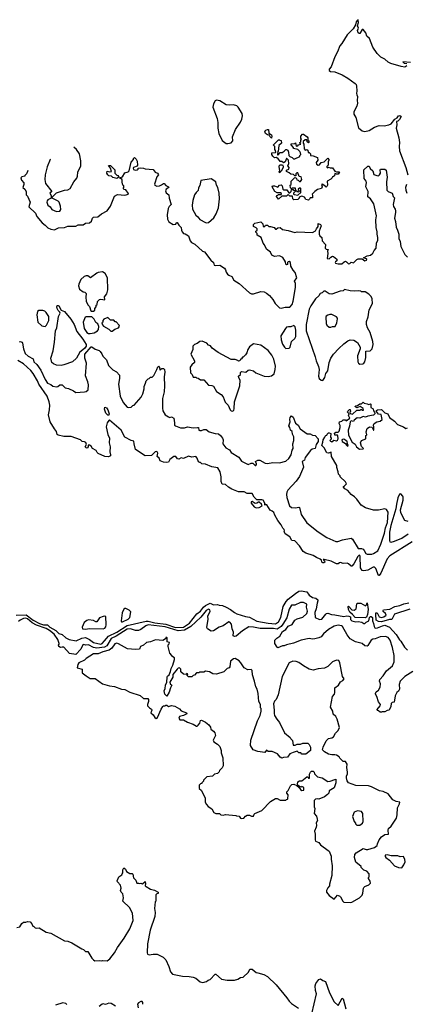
# Model space of a CAD drawing. Extents: x 2239805 to 2396427, y 665731 to 772158.
# Tile 172 of 256: x 2307348 to 2312152, y 743644 to 755870. Entities that reach past the tile are written whole.
import ezdxf

# ---------------------------------------------------------------- set-up
doc = ezdxf.new("R2010")
doc.units = 0

msp = doc.modelspace()

# ---------------------------------------------------------------- linework, layer by layer
at = {"layer": '0CON05XD'}
for points in [[(2312160, 755295), (2312135, 755282), (2312087, 755287), (2311960, 755325), (2311925, 755342), (2311885, 755378), (2311835, 755403), (2311789, 755449), (2311735, 755528), (2311696, 755635), (2311663, 755665), (2311648, 755708), (2311615, 755750), (2311602, 755748), (2311575, 755700), (2311565, 755697), (2311554, 755705), (2311546, 755734), (2311558, 755765), (2311547, 755795), (2311557, 755837), (2311555, 755870), (2311544, 755866), (2311528, 755845), (2311522, 755808), (2311492, 755755), (2311418, 755682), (2311350, 755575), (2311325, 755547), (2311298, 755472), (2311263, 755407), (2311220, 755285), (2311193, 755255), (2311195, 755240), (2311210, 755225), (2311265, 755223), (2311354, 755185), (2311424, 755145), (2311516, 755076), (2311528, 755065), (2311533, 755045), (2311536, 754985), (2311531, 754955), (2311537, 754937), (2311544, 754915), (2311541, 754865), (2311547, 754835), (2311538, 754795), (2311498, 754725), (2311498, 754695), (2311526, 754656), (2311559, 754529), (2311605, 754490), (2311635, 754483), (2311690, 754495), (2311756, 754534), (2311814, 754556), (2311875, 754551), (2311936, 754564), (2311963, 754577), (2312010, 754635), (2312039, 754651), (2312055, 754678), (2312072, 754682), (2312087, 754667), (2312065, 754630), (2312045, 754610), (2312030, 754605), (2312032, 754565), (2312027, 754525), (2312059, 754405), (2312066, 754345), (2312061, 754295), (2312065, 754240), (2312146, 754035), (2312170, 753945)], [(2312205, 755340), (2312110, 755345), (2312125, 755332), (2312160, 755325)], [(2309912, 754332), (2309935, 754334), (2309975, 754341), (2309995, 754364), (2309994, 754415), (2310028, 754505), (2310091, 754599), (2310106, 754635), (2310116, 754675), (2310111, 754705), (2310062, 754782), (2310045, 754799), (2310005, 754813), (2309955, 754807), (2309915, 754813), (2309835, 754864), (2309795, 754872), (2309775, 754862), (2309754, 754826), (2309748, 754785), (2309800, 754645), (2309811, 754595), (2309811, 754525), (2309824, 754455), (2309865, 754370), (2309912, 754332)], [(2310475, 754400), (2310455, 754420), (2310448, 754438), (2310425, 754442), (2310402, 754455), (2310392, 754485), (2310405, 754500), (2310425, 754508), (2310440, 754505), (2310442, 754462), (2310475, 754440), (2310480, 754425), (2310475, 754400)], [(2310935, 753630), (2310905, 753638), (2310885, 753668), (2310855, 753678), (2310822, 753668), (2310820, 753655), (2310802, 753638), (2310755, 753633), (2310742, 753645), (2310738, 753678), (2310705, 753680), (2310685, 753700), (2310662, 753678), (2310605, 753680), (2310565, 753642), (2310540, 753675), (2310542, 753688), (2310555, 753690), (2310565, 753700), (2310595, 753700), (2310600, 753705), (2310598, 753715), (2310595, 753720), (2310545, 753722), (2310520, 753735), (2310483, 753793), (2310490, 753805), (2310515, 753807), (2310555, 753792), (2310576, 753814), (2310595, 753818), (2310608, 753805), (2310617, 753767), (2310628, 753758), (2310668, 753758), (2310692, 753722), (2310705, 753720), (2310720, 753735), (2310725, 753760), (2310745, 753760), (2310755, 753750), (2310780, 753755), (2310775, 753780), (2310735, 753780), (2310725, 753770), (2310712, 753782), (2310710, 753815), (2310720, 753825), (2310720, 753865), (2310765, 753910), (2310778, 753908), (2310788, 753898), (2310792, 753882), (2310808, 753878), (2310825, 753860), (2310835, 753860), (2310852, 753885), (2310847, 753917), (2310822, 753922), (2310805, 753970), (2310792, 753968), (2310780, 753955), (2310778, 753932), (2310765, 753930), (2310748, 753948), (2310715, 753950), (2310695, 753970), (2310662, 753985), (2310665, 754000), (2310690, 754015), (2310698, 754035), (2310680, 754055), (2310692, 754085), (2310688, 754125), (2310668, 754148), (2310662, 754148), (2310646, 754104), (2310625, 754092), (2310605, 754110), (2310585, 754110), (2310555, 754150), (2310545, 754150), (2310535, 754160), (2310513, 754153), (2310492, 754175), (2310480, 754195), (2310482, 754218), (2310525, 754220), (2310530, 754225), (2310528, 754245), (2310518, 754258), (2310520, 754295), (2310502, 754312), (2310502, 754318), (2310562, 754378), (2310575, 754380), (2310582, 754372), (2310598, 754368), (2310600, 754335), (2310568, 754308), (2310558, 754232), (2310550, 754225), (2310560, 754215), (2310550, 754205), (2310552, 754192), (2310558, 754192), (2310585, 754220), (2310608, 754222), (2310635, 754238), (2310655, 754260), (2310665, 754260), (2310679, 754249), (2310688, 754225), (2310690, 754185), (2310705, 754170), (2310735, 754160), (2310752, 754142), (2310765, 754142), (2310828, 754172), (2310830, 754185), (2310840, 754195), (2310838, 754215), (2310830, 754235), (2310805, 754258), (2310752, 754272), (2310750, 754285), (2310720, 754315), (2310722, 754328), (2310768, 754332), (2310775, 754340), (2310785, 754300), (2310805, 754302), (2310812, 754318), (2310840, 754325), (2310830, 754335), (2310830, 754345), (2310840, 754355), (2310840, 754375), (2310850, 754385), (2310840, 754395), (2310840, 754425), (2310862, 754448), (2310875, 754450), (2310920, 754415), (2310930, 754405), (2310930, 754375), (2310940, 754365), (2310940, 754345), (2310935, 754342), (2310920, 754355), (2310915, 754380), (2310893, 754377), (2310872, 754358), (2310870, 754335), (2310878, 754325), (2310882, 754265), (2310895, 754250), (2310908, 754252), (2310915, 754260), (2310928, 754248), (2310932, 754222), (2310945, 754220), (2310960, 754205), (2310962, 754182), (2310995, 754180), (2311048, 754158), (2311053, 754127), (2311033, 754095), (2311034, 754074), (2311055, 754063), (2311075, 754068), (2311092, 754098), (2311130, 754105), (2311175, 754150), (2311190, 754135), (2311190, 754125), (2311182, 754105), (2311180, 754065), (2311163, 754047), (2311165, 754040), (2311175, 754032), (2311185, 754040), (2311205, 754032), (2311235, 754032), (2311265, 753990), (2311285, 753980), (2311312, 753982), (2311320, 753975), (2311305, 753950), (2311285, 753950), (2311278, 753958), (2311265, 753960), (2311258, 753932), (2311248, 753922), (2311235, 753920), (2311230, 753905), (2311215, 753890), (2311170, 753865), (2311172, 753815), (2311165, 753798), (2311155, 753792), (2311147, 753797), (2311115, 753822), (2311105, 753828), (2311098, 753822), (2311107, 753795), (2311097, 753775), (2311049, 753761), (2311014, 753736), (2310980, 753705), (2310988, 753685), (2310985, 753660), (2310955, 753660), (2310948, 753642), (2310935, 753630)], [(2307729, 754140), (2307725, 754133), (2307689, 754041), (2307666, 753945), (2307660, 753885), (2307668, 753835), (2307748, 753735), (2307722, 753715), (2307738, 753685), (2307740, 753655), (2307698, 753635), (2307690, 753620), (2307687, 753605), (2307696, 753566), (2307728, 753545), (2307748, 753515), (2307805, 753488), (2307845, 753493), (2307860, 753515), (2307857, 753555), (2307838, 753605), (2307825, 753618), (2307750, 753655), (2307750, 753665), (2307805, 753720), (2307905, 753752), (2307945, 753757), (2307976, 753774), (2308020, 753855), (2308058, 753902), (2308066, 753925), (2308069, 753975), (2308106, 754055), (2308108, 754118), (2308091, 754205), (2308055, 754258), (2308019, 754289)], [(2307449, 753996), (2307446, 753985), (2307433, 753957), (2307410, 753935), (2307410, 753925), (2307375, 753917), (2307362, 753905), (2307369, 753879), (2307400, 753845), (2307400, 753825), (2307388, 753785), (2307412, 753765), (2307430, 753735), (2307428, 753695), (2307445, 753678), (2307480, 753605), (2307463, 753545), (2307545, 753466), (2307561, 753425), (2307626, 753346), (2307665, 753320), (2307696, 753286), (2307735, 753268), (2307781, 753259), (2307830, 753285), (2307905, 753290), (2307945, 753306), (2308044, 753306), (2308075, 753322), (2308135, 753322), (2308165, 753342), (2308215, 753347), (2308241, 753369), (2308252, 753405), (2308265, 753418), (2308317, 753423), (2308365, 753460), (2308434, 753496), (2308477, 753555), (2308484, 753576), (2308525, 753678), (2308565, 753700), (2308655, 753690), (2308698, 753705), (2308697, 753717), (2308668, 753758), (2308645, 753760), (2308632, 753772), (2308640, 753785), (2308640, 753805), (2308630, 753815), (2308627, 753837), (2308620, 753845), (2308620, 753885), (2308590, 753905), (2308625, 753920), (2308655, 753970), (2308695, 753982), (2308710, 753995), (2308735, 754100), (2308760, 754135), (2308760, 754145), (2308775, 754160), (2308795, 754140), (2308808, 754115), (2308812, 754065), (2308808, 754052), (2308764, 754036), (2308758, 754025), (2308761, 754011), (2308782, 754002), (2308806, 754004), (2308820, 754015), (2308822, 754028), (2308845, 754032), (2308885, 754028), (2308907, 754017), (2309005, 754008), (2309030, 753975), (2309060, 753965), (2309072, 753945), (2309053, 753917), (2309024, 753826), (2309028, 753815), (2309054, 753804), (2309084, 753806), (2309112, 753818), (2309133, 753837), (2309143, 753837), (2309165, 753812), (2309196, 753796), (2309200, 753785), (2309166, 753764), (2309158, 753745), (2309170, 753720), (2309203, 753695), (2309204, 753655), (2309230, 753575), (2309205, 753550), (2309192, 753525), (2309179, 753445), (2309186, 753395), (2309202, 753362), (2309255, 753327), (2309287, 753333), (2309295, 753350), (2309305, 753350), (2309327, 753317), (2309355, 753290), (2309358, 753255), (2309368, 753235), (2309385, 753217), (2309405, 753213), (2309445, 753187), (2309468, 753125), (2309482, 753105), (2309525, 753083), (2309620, 752995), (2309646, 752986), (2309722, 752885), (2309754, 752855), (2309765, 752822), (2309785, 752817), (2309835, 752823), (2309892, 752785), (2309907, 752765), (2309913, 752733), (2309931, 752711), (2309946, 752696), (2309985, 752680), (2310007, 752637), (2310076, 752596), (2310205, 752477), (2310227, 752467), (2310253, 752467), (2310345, 752493), (2310385, 752492), (2310415, 752476), (2310451, 752445), (2310494, 752395), (2310522, 752345), (2310575, 752292), (2310595, 752290), (2310645, 752302), (2310705, 752302), (2310732, 752335), (2310747, 752375)], [(2308555, 753900), (2308505, 753910), (2308488, 753928), (2308455, 753930), (2308443, 753943), (2308430, 753965), (2308435, 753990), (2308465, 753980), (2308490, 753985), (2308478, 754028), (2308452, 754058), (2308475, 754060), (2308530, 754005), (2308530, 753965), (2308555, 753940), (2308566, 753936), (2308580, 753915), (2308555, 753900)], [(2310747, 752375), (2310776, 752545), (2310773, 752593), (2310763, 752625), (2310792, 752665), (2310771, 752731), (2310745, 752758), (2310718, 752808), (2310711, 752855), (2310695, 752866), (2310685, 752863), (2310677, 752855), (2310675, 752830), (2310665, 752828), (2310654, 752834), (2310652, 752865), (2310617, 752917), (2310575, 752936), (2310515, 752930), (2310482, 752945), (2310465, 752982), (2310415, 753020), (2310390, 753075), (2310372, 753095), (2310348, 753165), (2310300, 753195), (2310300, 753215), (2310283, 753233), (2310280, 753245), (2310298, 753252), (2310300, 753275), (2310287, 753287), (2310252, 753302), (2310253, 753327), (2310268, 753342), (2310345, 753358), (2310370, 753335), (2310373, 753303), (2310395, 753302), (2310402, 753318), (2310425, 753320), (2310445, 753300), (2310465, 753302), (2310508, 753288), (2310525, 753268), (2310535, 753268), (2310555, 753287), (2310585, 753288), (2310615, 753263), (2310685, 753253), (2310765, 753227), (2310795, 753237), (2310985, 753227), (2311023, 753247), (2311034, 753275), (2311056, 753304), (2311055, 753340), (2311085, 753328), (2311095, 753310), (2311068, 753245), (2311070, 753205), (2311077, 753187), (2311100, 753165), (2311107, 753125), (2311147, 753077), (2311142, 753035), (2311155, 753022), (2311180, 753015), (2311173, 752997), (2311178, 752965), (2311170, 752905), (2311195, 752902), (2311215, 752922), (2311235, 752932), (2311245, 752930), (2311288, 752895), (2311290, 752875), (2311272, 752865), (2311268, 752855), (2311272, 752845), (2311305, 752837), (2311352, 752838), (2311380, 752865), (2311395, 752870), (2311410, 752865), (2311435, 752840), (2311448, 752842), (2311465, 752860), (2311495, 752852), (2311537, 752893), (2311555, 752900), (2311605, 752900), (2311635, 752874), (2311658, 752882), (2311660, 752895), (2311655, 752900), (2311620, 752915), (2311665, 752938), (2311705, 752948), (2311735, 752970), (2311752, 753005), (2311778, 753035), (2311783, 753095), (2311796, 753134), (2311796, 753165), (2311788, 753205), (2311790, 753235), (2311779, 753289), (2311772, 753385), (2311780, 753435), (2311750, 753585), (2311706, 753646), (2311675, 753670), (2311678, 753738), (2311650, 753795), (2311658, 753848), (2311654, 753864), (2311627, 753897), (2311622, 754005), (2311675, 754050), (2311690, 754050), (2311704, 754024), (2311734, 753995), (2311748, 753948), (2311785, 753934), (2311805, 753931), (2311818, 753942), (2311829, 753965), (2311826, 754004), (2311832, 754015), (2311885, 754014), (2311901, 754001), (2311914, 753915), (2311906, 753855), (2311909, 753755), (2311925, 753736), (2311975, 753715), (2311982, 753705), (2311989, 753675), (2312006, 753656), (2311990, 753575), (2311992, 753552), (2312015, 753518), (2312018, 753498), (2312019, 753475), (2312004, 753404), (2312018, 753365), (2312024, 753295), (2312044, 753255), (2312059, 753205), (2312059, 753155), (2312074, 753115), (2312084, 753055), (2312135, 752954), (2312165, 752922)], [(2310575, 753970), (2310570, 753985), (2310580, 753995), (2310570, 754045), (2310573, 754057), (2310584, 754066), (2310615, 754068), (2310623, 754053), (2310622, 754035), (2310595, 753990), (2310575, 753970)], [(2309675, 753348), (2309695, 753352), (2309759, 753411), (2309791, 753459), (2309817, 753535), (2309830, 753645), (2309826, 753715), (2309808, 753785), (2309792, 753815), (2309787, 753855), (2309725, 753893), (2309600, 753875), (2309587, 753813), (2309568, 753782), (2309565, 753750), (2309540, 753725), (2309522, 753695), (2309500, 753625), (2309489, 753565), (2309496, 753516), (2309535, 753442), (2309562, 753422), (2309585, 753390), (2309655, 753352), (2309675, 753348)], [(2310805, 753690), (2310840, 753725), (2310840, 753775), (2310835, 753780), (2310825, 753780), (2310810, 753765), (2310812, 753752), (2310820, 753745), (2310818, 753732), (2310805, 753730), (2310795, 753740), (2310775, 753740), (2310750, 753715), (2310752, 753702), (2310758, 753698), (2310805, 753690)], [(2312156, 753825), (2312141, 753785), (2312145, 753755), (2312158, 753715)], [(2308265, 752250), (2308280, 752265), (2308280, 752285), (2308300, 752305), (2308300, 752325), (2308310, 752335), (2308315, 752370), (2308340, 752395), (2308355, 752400), (2308405, 752390), (2308403, 752427), (2308432, 752465), (2308442, 752515), (2308438, 752665), (2308409, 752719), (2308375, 752738), (2308325, 752732), (2308305, 752722), (2308227, 752663), (2308195, 752688), (2308175, 752690), (2308149, 752681), (2308107, 752645), (2308083, 752585), (2308080, 752565), (2308092, 752525), (2308135, 752490), (2308158, 752488), (2308172, 752472), (2308168, 752425), (2308173, 752375), (2308195, 752330), (2308217, 752307), (2308230, 752255), (2308235, 752250), (2308265, 752250)], [(2311115, 751390), (2311138, 751425), (2311150, 751475), (2311175, 751510), (2311192, 751615), (2311215, 751668), (2311247, 751715), (2311312, 751788), (2311374, 751846), (2311425, 751883), (2311456, 751896), (2311500, 751890), (2311545, 751860), (2311578, 751805), (2311580, 751785), (2311544, 751695), (2311551, 751621), (2311558, 751605), (2311575, 751592), (2311610, 751595), (2311625, 751603), (2311635, 751620), (2311650, 751675), (2311650, 751755), (2311702, 751758), (2311727, 751783), (2311738, 751835), (2311736, 751876), (2311702, 751985), (2311668, 752045), (2311657, 752085), (2311657, 752123), (2311679, 752181), (2311691, 752269), (2311730, 752345), (2311727, 752405), (2311715, 752432), (2311685, 752462), (2311642, 752492), (2311595, 752492), (2311585, 752500), (2311555, 752502), (2311505, 752500), (2311455, 752502), (2311385, 752518), (2311365, 752502), (2311331, 752499), (2311225, 752463), (2311195, 752464), (2311145, 752497), (2311125, 752498), (2311105, 752478), (2311081, 752469), (2311065, 752440), (2311025, 752402), (2310965, 752318), (2310944, 752275), (2310906, 752085), (2310906, 752005), (2311019, 751685), (2311031, 751635), (2311060, 751565), (2311068, 751525), (2311062, 751445), (2311070, 751415), (2311092, 751392), (2311115, 751390)], [(2307865, 751576), (2307805, 751581), (2307767, 751595), (2307746, 751615), (2307736, 751665), (2307762, 751758), (2307780, 751865), (2307794, 752005), (2307810, 752045), (2307832, 752185), (2307850, 752225), (2307848, 752238), (2307825, 752258), (2307812, 752285), (2307809, 752305), (2307815, 752320), (2307825, 752322), (2307836, 752315), (2307862, 752262), (2307905, 752248), (2307985, 752152), (2308026, 752085), (2308060, 752000), (2308134, 751905), (2308172, 751835), (2308172, 751815), (2308155, 751787), (2308095, 751743), (2308054, 751665), (2308005, 751623), (2307895, 751583), (2307865, 751576)], [(2307665, 752062), (2307683, 752075), (2307688, 752095), (2307712, 752135), (2307711, 752185), (2307678, 752235), (2307660, 752250), (2307635, 752258), (2307585, 752260), (2307570, 752245), (2307559, 752205), (2307574, 752115), (2307625, 752068), (2307665, 752062)], [(2308225, 751972), (2308275, 751983), (2308315, 752008), (2308328, 752025), (2308332, 752062), (2308318, 752095), (2308295, 752110), (2308273, 752153), (2308245, 752180), (2308175, 752182), (2308160, 752175), (2308136, 752115), (2308150, 752035), (2308181, 751985), (2308205, 751972), (2308225, 751972)], [(2308482, 752002), (2308495, 752004), (2308531, 752029), (2308576, 752044), (2308588, 752065), (2308582, 752075), (2308545, 752120), (2308535, 752120), (2308517, 752137), (2308475, 752140), (2308445, 752170), (2308395, 752150), (2308380, 752135), (2308380, 752115), (2308370, 752105), (2308375, 752080), (2308390, 752065), (2308455, 752028), (2308482, 752002)], [(2311215, 752052), (2311235, 752060), (2311268, 752062), (2311288, 752105), (2311298, 752155), (2311298, 752165), (2311285, 752182), (2311225, 752210), (2311201, 752209), (2311175, 752200), (2311155, 752188), (2311150, 752175), (2311157, 752097), (2311166, 752076), (2311193, 752053), (2311215, 752052)], [(2310655, 751789), (2310695, 751791), (2310709, 751805), (2310724, 751876), (2310765, 751912), (2310778, 751935), (2310780, 752015), (2310772, 752055), (2310755, 752072), (2310715, 752057), (2310688, 752058), (2310665, 752050), (2310649, 752035), (2310594, 751945), (2310597, 751895), (2310615, 751842), (2310637, 751805), (2310655, 751789)], [(2307345, 751866), (2307355, 751872), (2307378, 751865), (2307384, 751854), (2307395, 751782), (2307416, 751725), (2307455, 751690), (2307517, 751657), (2307525, 751622), (2307559, 751589), (2307609, 751519), (2307665, 751402), (2307695, 751357), (2307735, 751340), (2307760, 751320), (2307805, 751311), (2307824, 751316), (2307845, 751338), (2307875, 751338), (2307915, 751300), (2307955, 751292), (2308015, 751262), (2308045, 751240), (2308155, 751247), (2308176, 751254), (2308197, 751275), (2308204, 751335), (2308194, 751375), (2308164, 751446), (2308179, 751605), (2308156, 751665), (2308158, 751715), (2308235, 751806), (2308245, 751806), (2308285, 751777), (2308335, 751763), (2308349, 751749), (2308370, 751720), (2308381, 751691), (2308425, 751648), (2308452, 751575), (2308504, 751524), (2308549, 751499), (2308587, 751457), (2308588, 751415), (2308577, 751345), (2308596, 751196), (2308635, 751118), (2308685, 751060), (2308703, 751053), (2308735, 751060), (2308755, 751080), (2308770, 751085), (2308858, 751182), (2308880, 751225), (2308893, 751287), (2308893, 751317), (2308912, 751355), (2308920, 751385), (2308945, 751410), (2308957, 751413), (2308975, 751430), (2308995, 751430), (2309015, 751450), (2309054, 751525), (2309065, 751560), (2309075, 751567), (2309082, 751562), (2309095, 751520), (2309115, 751538), (2309135, 751540), (2309148, 751525), (2309152, 751495), (2309143, 751435), (2309148, 751325), (2309143, 751247), (2309123, 751165), (2309122, 751045), (2309128, 751015), (2309155, 750962), (2309195, 750938), (2309215, 750932), (2309235, 750938), (2309265, 750920), (2309270, 750865), (2309272, 750835), (2309282, 750825), (2309344, 750804), (2309395, 750802), (2309435, 750814), (2309505, 750801), (2309558, 750808), (2309568, 750805), (2309573, 750775), (2309585, 750769), (2309605, 750767), (2309635, 750781), (2309665, 750783), (2309701, 750751), (2309775, 750731), (2309818, 750728), (2309845, 750707), (2309869, 750675), (2309876, 750655), (2309874, 750604), (2309908, 750555), (2309955, 750527), (2309975, 750494), (2310069, 750439), (2310105, 750388), (2310185, 750347), (2310225, 750363), (2310245, 750363), (2310272, 750335), (2310280, 750335), (2310290, 750345), (2310290, 750355), (2310278, 750382), (2310305, 750402), (2310332, 750402), (2310400, 750365), (2310425, 750360), (2310495, 750370), (2310576, 750366), (2310655, 750389), (2310690, 750420), (2310719, 750465), (2310734, 750526), (2310747, 750545), (2310740, 750605), (2310756, 750644), (2310755, 750690), (2310737, 750725), (2310732, 750755), (2310713, 750775), (2310706, 750805), (2310691, 750825), (2310708, 750875), (2310704, 750905), (2310709, 750931), (2310725, 750949), (2310746, 750936), (2310775, 750862), (2310806, 750836), (2310831, 750791), (2310918, 750728), (2310955, 750728), (2310985, 750712), (2311018, 750708), (2311058, 750665), (2311057, 750633), (2311032, 750595), (2311020, 750545), (2310983, 750537), (2310961, 750519), (2310897, 750435), (2310885, 750400), (2310858, 750385), (2310874, 750315), (2310825, 750197), (2310785, 750140), (2310681, 750029), (2310667, 750003), (2310662, 749975), (2310667, 749937), (2310700, 749835), (2310725, 749812), (2310775, 749808), (2310815, 749816), (2310825, 749812), (2310847, 749725), (2310915, 749623), (2311055, 749510), (2311165, 749440), (2311275, 749390), (2311299, 749391), (2311358, 749412), (2311465, 749432), (2311485, 749420), (2311554, 749304), (2311595, 749302), (2311614, 749294), (2311629, 749279), (2311650, 749240), (2311664, 749234), (2311725, 749234), (2311745, 749240), (2311796, 749275), (2311835, 749357), (2311882, 749495), (2311895, 749560), (2311917, 749625), (2311926, 749756), (2311905, 749788), (2311885, 749797), (2311805, 749780), (2311745, 749778), (2311645, 749808), (2311591, 749841), (2311538, 749915), (2311508, 749945), (2311465, 749973), (2311423, 750023), (2311388, 750045), (2311370, 750065), (2311370, 750075), (2311385, 750080), (2311410, 750105), (2311395, 750130), (2311330, 750195), (2311330, 750205), (2311310, 750225), (2311307, 750257), (2311288, 750308), (2311288, 750335), (2311222, 750445), (2311218, 750498), (2311185, 750488), (2311165, 750492), (2311132, 750555), (2311103, 750583), (2311116, 750624), (2311118, 750655), (2311140, 750685), (2311142, 750698), (2311152, 750708), (2311165, 750710), (2311170, 750725), (2311185, 750740), (2311195, 750740), (2311212, 750732), (2311208, 750688), (2311220, 750675), (2311218, 750662), (2311200, 750645), (2311210, 750635), (2311225, 750630), (2311253, 750647), (2311285, 750642), (2311295, 750650), (2311303, 750667), (2311302, 750702), (2311295, 750710), (2311265, 750710), (2311260, 750735), (2311275, 750750), (2311305, 750748), (2311319, 750761), (2311331, 750805), (2311329, 750829), (2311318, 750855), (2311320, 750875), (2311350, 750885), (2311365, 750900), (2311395, 750900), (2311405, 750890), (2311448, 750922), (2311432, 750955), (2311440, 750975), (2311420, 750995), (2311425, 751010), (2311445, 751030), (2311455, 751030), (2311458, 751005), (2311450, 750995), (2311452, 750982), (2311485, 750972), (2311538, 751022), (2311575, 751022), (2311585, 751030), (2311595, 751030), (2311605, 751020), (2311618, 751022), (2311615, 751040), (2311577, 751067), (2311535, 751052), (2311510, 751065), (2311523, 751077), (2311545, 751080), (2311575, 751100), (2311595, 751100), (2311615, 751120), (2311628, 751108), (2311665, 751102), (2311685, 751092), (2311705, 751100), (2311710, 751095), (2311710, 751055), (2311738, 751038), (2311743, 751013)], [(2309995, 751008), (2310008, 751022), (2310013, 751037), (2310017, 751125), (2310083, 751325), (2310088, 751395), (2310072, 751422), (2310068, 751445), (2310092, 751465), (2310092, 751488), (2310105, 751500), (2310156, 751494), (2310185, 751520), (2310205, 751524), (2310255, 751510), (2310280, 751485), (2310385, 751443), (2310435, 751439), (2310475, 751447), (2310508, 751472), (2310524, 751525), (2310526, 751566), (2310506, 751655), (2310479, 751705), (2310434, 751764), (2310345, 751829), (2310255, 751846), (2310205, 751808), (2310183, 751775), (2310170, 751735), (2310153, 751707), (2310125, 751680), (2310115, 751680), (2310105, 751660), (2310090, 751655), (2310090, 751645), (2310078, 751632), (2310065, 751630), (2310058, 751638), (2310025, 751650), (2309975, 751650), (2309815, 751738), (2309741, 751791), (2309719, 751819), (2309695, 751830), (2309675, 751853), (2309645, 751867), (2309615, 751877), (2309585, 751872), (2309555, 751850), (2309522, 751838), (2309500, 751815), (2309498, 751775), (2309473, 751715), (2309518, 751635), (2309520, 751615), (2309488, 751585), (2309468, 751555), (2309472, 751485), (2309490, 751465), (2309505, 751430), (2309535, 751430), (2309543, 751423), (2309565, 751420), (2309595, 751400), (2309635, 751400), (2309695, 751330), (2309736, 751326), (2309755, 751318), (2309792, 751252), (2309850, 751215), (2309876, 751185), (2309902, 751122), (2309938, 751085), (2309962, 751025), (2309975, 751012), (2309995, 751008)], [(2312225, 749386), (2311945, 749214), (2311915, 749176), (2311835, 748998), (2311815, 748970), (2311805, 748970), (2311772, 749055), (2311755, 749071), (2311740, 749070), (2311675, 749036), (2311625, 749026), (2311605, 749030), (2311584, 749065), (2311577, 749207), (2311575, 749216), (2311565, 749221), (2311548, 749205), (2311498, 749112), (2311475, 749086), (2311465, 749084), (2311435, 749112), (2311415, 749120), (2311365, 749118), (2311335, 749128), (2311320, 749125), (2311305, 749112), (2311285, 749113), (2311220, 749145), (2311133, 749167), (2311120, 749165), (2311137, 749147), (2311139, 749135), (2311127, 749125), (2311115, 749126), (2311101, 749135), (2311098, 749158), (2311082, 749172), (2311035, 749190), (2310995, 749217), (2310904, 749244), (2310872, 749265), (2310826, 749336), (2310765, 749400), (2310730, 749405), (2310705, 749448), (2310647, 749487), (2310632, 749515), (2310640, 749525), (2310635, 749540), (2310617, 749557), (2310596, 749596), (2310555, 749650), (2310517, 749717), (2310505, 749750), (2310485, 749768), (2310461, 749781), (2310420, 749845), (2310405, 749850), (2310392, 749842), (2310392, 749865), (2310373, 749903), (2310355, 749910), (2310295, 749910), (2310262, 749942), (2310235, 749988), (2310175, 749986), (2310136, 750006), (2310065, 750006), (2309985, 750040), (2309944, 750064), (2309905, 750097), (2309865, 750102), (2309850, 750135), (2309852, 750195), (2309838, 750255), (2309808, 750305), (2309736, 750316), (2309655, 750351), (2309613, 750353), (2309595, 750370), (2309585, 750370), (2309571, 750381), (2309554, 750425), (2309535, 750448), (2309485, 750437), (2309445, 750449), (2309385, 750420), (2309355, 750429), (2309325, 750413), (2309308, 750418), (2309288, 750448), (2309265, 750448), (2309215, 750408), (2309195, 750376), (2309175, 750370), (2309135, 750374), (2309092, 750392), (2309081, 750425), (2309058, 750448), (2309066, 750486), (2309055, 750502), (2309045, 750507), (2309032, 750505), (2308985, 750457), (2308906, 750454), (2308788, 750535), (2308770, 750605), (2308768, 750638), (2308735, 750646), (2308655, 750687), (2308608, 750775), (2308465, 750898), (2308455, 750893), (2308436, 750865), (2308421, 750815), (2308445, 750718), (2308464, 750675), (2308460, 750615), (2308473, 750565), (2308469, 750505), (2308478, 750465), (2308475, 750453), (2308453, 750443), (2308405, 750447), (2308322, 750482), (2308309, 750495), (2308300, 750520), (2308254, 750544), (2308238, 750575), (2308215, 750588), (2308200, 750585), (2308197, 750565), (2308185, 750550), (2308172, 750552), (2308162, 750568), (2308180, 750595), (2308168, 750618), (2308155, 750628), (2308123, 750633), (2308102, 750652), (2307986, 750696), (2307895, 750693), (2307825, 750709), (2307815, 750718), (2307806, 750755), (2307780, 750791), (2307727, 750875), (2307705, 750965), (2307720, 751025), (2307724, 751085), (2307716, 751125), (2307691, 751195), (2307585, 751345), (2307568, 751385), (2307515, 751475), (2307485, 751515), (2307395, 751598), (2307325, 751639)], [(2308455, 750960), (2308445, 750960), (2308420, 750985), (2308400, 751035), (2308405, 751060), (2308425, 751050), (2308445, 751027), (2308460, 750975), (2308455, 750960)], [(2311743, 751013), (2311758, 750998), (2311762, 750985), (2311762, 750975), (2311745, 750960), (2311674, 750946), (2311645, 750933), (2311615, 750942), (2311576, 750924), (2311543, 750927), (2311504, 750896), (2311495, 750880), (2311465, 750890), (2311453, 750877), (2311446, 750824), (2311430, 750775), (2311433, 750713), (2311478, 750625), (2311515, 750598), (2311534, 750564), (2311568, 750538), (2311615, 750540), (2311620, 750545), (2311595, 750570), (2311584, 750616), (2311596, 750644), (2311650, 750665), (2311650, 750705), (2311660, 750715), (2311653, 750753), (2311667, 750795), (2311695, 750813), (2311722, 750812), (2311728, 750808), (2311742, 750772), (2311748, 750772), (2311750, 750815), (2311742, 750835), (2311754, 750856), (2311785, 750878), (2311827, 750883), (2311850, 750905), (2311838, 750968), (2311805, 750972), (2311780, 751005), (2311782, 751018), (2311793, 751027), (2311845, 751028), (2311885, 750988), (2311920, 750975), (2311941, 750931), (2312006, 750886), (2312042, 750842), (2312115, 750813), (2312145, 750792), (2312165, 750800)], [(2311425, 750572), (2311430, 750585), (2311420, 750605), (2311418, 750638), (2311405, 750640), (2311385, 750658), (2311365, 750660), (2311352, 750655), (2311355, 750632), (2311398, 750608), (2311410, 750585), (2311425, 750572)], [(2312175, 749638), (2312135, 749650), (2312082, 749745), (2312078, 749785), (2312112, 749905), (2312112, 749945), (2312110, 749955), (2312082, 749982), (2312065, 749978), (2312045, 749932), (2312028, 749855), (2312022, 749795), (2311961, 749589), (2311943, 749505), (2311942, 749402), (2311947, 749385), (2311965, 749383)], [(2310288, 749808), (2310325, 749812), (2310362, 749835), (2310353, 749855), (2310325, 749880), (2310315, 749880), (2310294, 749866), (2310275, 749864), (2310235, 749886), (2310225, 749882), (2310226, 749865), (2310260, 749820), (2310288, 749808)], [(2311965, 749383), (2312005, 749394), (2312095, 749434), (2312175, 749484)], [(2309828, 748598), (2309866, 748596), (2309915, 748577), (2309968, 748548), (2310015, 748509), (2310045, 748493), (2310155, 748458), (2310202, 748452), (2310295, 748401), (2310436, 748376), (2310525, 748368), (2310562, 748395), (2310593, 748445), (2310622, 748585), (2310657, 748645), (2310685, 748676), (2310774, 748746), (2310815, 748772), (2310845, 748780), (2310915, 748764), (2310946, 748726), (2310986, 748696), (2311029, 748685), (2311052, 748665), (2311054, 748655), (2311042, 748625), (2311031, 748555), (2311015, 748507), (2311021, 748445), (2311075, 748420), (2311102, 748425), (2311152, 748488), (2311162, 748498), (2311175, 748500), (2311224, 748484), (2311265, 748482), (2311375, 748461), (2311411, 748469), (2311436, 748465), (2311457, 748455), (2311460, 748420), (2311475, 748405), (2311525, 748392), (2311555, 748396), (2311598, 748388), (2311625, 748372), (2311635, 748372), (2311651, 748389), (2311684, 748406), (2311696, 748445), (2311705, 748458), (2311715, 748460), (2311732, 748445), (2311731, 748405), (2311745, 748372), (2311751, 748335), (2311760, 748320), (2311775, 748314), (2311795, 748317), (2311855, 748345), (2311885, 748352), (2311944, 748325), (2312026, 748235), (2312065, 748170), (2312083, 748155), (2312130, 748080), (2312165, 748040)], [(2307306, 748474), (2307429, 748479), (2307515, 748415), (2307595, 748372), (2307643, 748357), (2307695, 748355), (2307724, 748325), (2307796, 748286), (2307835, 748250), (2307876, 748236), (2307923, 748195), (2307964, 748175), (2308048, 748158), (2308120, 748190), (2308165, 748198), (2308215, 748174), (2308265, 748138), (2308355, 748115), (2308373, 748125), (2308401, 748159), (2308453, 748217), (2308555, 748265), (2308682, 748348), (2308919, 748401), (2308945, 748402), (2309028, 748382), (2309165, 748363), (2309285, 748323), (2309385, 748328), (2309457, 748375), (2309547, 748493), (2309595, 748525), (2309633, 748577), (2309655, 748595), (2309715, 748624), (2309755, 748605), (2309805, 748608), (2309828, 748598)], [(2312232, 747775), (2312134, 747716), (2312076, 747655), (2312064, 747615), (2312066, 747555), (2312056, 747534), (2312032, 747515), (2312013, 747475), (2312000, 747395), (2311975, 747390), (2311963, 747377), (2311959, 747341), (2311940, 747295), (2311915, 747292), (2311885, 747277), (2311853, 747277), (2311845, 747270), (2311825, 747270), (2311807, 747287), (2311795, 747290), (2311788, 747305), (2311825, 747350), (2311830, 747365), (2311808, 747398), (2311787, 747465), (2311768, 747495), (2311768, 747505), (2311778, 747522), (2311806, 747544), (2311827, 747583), (2311829, 747625), (2311820, 747655), (2311823, 747675), (2311866, 747724), (2311906, 747785), (2311981, 747845), (2312000, 747895), (2312001, 747975), (2311982, 748075), (2311950, 748165), (2311925, 748198), (2311895, 748211), (2311825, 748208), (2311765, 748184), (2311735, 748179), (2311715, 748165), (2311675, 748100), (2311665, 748092), (2311635, 748093), (2311603, 748123), (2311520, 748145), (2311455, 748183), (2311415, 748232), (2311360, 748335), (2311345, 748345), (2311305, 748350), (2311255, 748341), (2311183, 748297), (2311124, 748246), (2311095, 748208), (2311066, 748194), (2311015, 748182), (2310985, 748178), (2310945, 748187), (2310845, 748166), (2310752, 748128), (2310661, 748109), (2310635, 748093), (2310615, 748094), (2310555, 748070), (2310545, 748077), (2310520, 748125), (2310520, 748165), (2310541, 748189), (2310582, 748215), (2310613, 748275), (2310655, 748297), (2310685, 748341), (2310735, 748361), (2310767, 748413), (2310795, 748429), (2310868, 748452), (2310915, 748497), (2310923, 748525), (2310910, 748575), (2310914, 748614), (2310875, 748634), (2310835, 748632), (2310765, 748601), (2310725, 748601), (2310695, 748552), (2310668, 748442), (2310617, 748363), (2310595, 748335), (2310545, 748301), (2310501, 748309), (2310335, 748310), (2310255, 748327), (2310195, 748332), (2310115, 748280), (2310037, 748213), (2310015, 748210), (2309999, 748219), (2310005, 748265), (2309988, 748305), (2309979, 748365), (2309959, 748389), (2309945, 748392), (2309878, 748345), (2309825, 748328), (2309755, 748282), (2309725, 748277), (2309680, 748305), (2309674, 748324), (2309689, 748425), (2309686, 748465), (2309716, 748525), (2309712, 748542), (2309695, 748549), (2309665, 748533), (2309600, 748450), (2309473, 748337), (2309395, 748291), (2309315, 748282), (2309155, 748332), (2308945, 748354), (2308915, 748344), (2308854, 748296), (2308825, 748285), (2308785, 748285), (2308725, 748306), (2308685, 748302), (2308546, 748214), (2308484, 748186), (2308430, 748095), (2308402, 748078), (2308305, 748066), (2308266, 748075), (2308205, 748106), (2308165, 748104), (2308145, 748110), (2308134, 748106), (2308108, 748055), (2308045, 747989), (2307965, 747999), (2307897, 748077), (2307875, 748080), (2307855, 748074), (2307833, 748085), (2307830, 748105), (2307840, 748115), (2307840, 748125), (2307821, 748175), (2307775, 748239), (2307720, 748285), (2307675, 748312), (2307555, 748350), (2307501, 748381), (2307445, 748430), (2307425, 748439), (2307395, 748433), (2307355, 748414), (2307333, 748397)], [(2311645, 748443), (2311515, 748445), (2311484, 748484), (2311451, 748515), (2311435, 748547), (2311428, 748585), (2311435, 748589), (2311473, 748543), (2311505, 748537), (2311529, 748555), (2311535, 748615), (2311544, 748626), (2311585, 748624), (2311645, 748592), (2311658, 748605), (2311665, 748628), (2311678, 748545), (2311670, 748485), (2311655, 748451), (2311645, 748443)], [(2312195, 748550), (2312005, 748487), (2311970, 748420), (2311942, 748422), (2311845, 748391), (2311806, 748396), (2311777, 748415), (2311772, 748485), (2311775, 748504), (2311788, 748505), (2311814, 748455), (2311845, 748448), (2311872, 748455), (2311903, 748475), (2311895, 748498), (2311865, 748522), (2311864, 748535), (2311870, 748540), (2311945, 748549), (2312008, 748582), (2312072, 748595), (2312122, 748618), (2312185, 748628)], [(2308613, 748393), (2308625, 748393), (2308695, 748428), (2308715, 748448), (2308727, 748517), (2308708, 748538), (2308665, 748557), (2308653, 748557), (2308641, 748549), (2308621, 748505), (2308608, 748405), (2308613, 748393)], [(2308165, 748304), (2308215, 748312), (2308385, 748308), (2308405, 748314), (2308418, 748332), (2308423, 748355), (2308418, 748458), (2308405, 748464), (2308385, 748460), (2308339, 748441), (2308305, 748392), (2308295, 748392), (2308265, 748410), (2308205, 748416), (2308181, 748409), (2308149, 748385), (2308124, 748325), (2308130, 748305), (2308165, 748304)], [(2311454, 744906), (2311475, 744914), (2311568, 744965), (2311602, 744998), (2311613, 745025), (2311618, 745085), (2311623, 745095), (2311635, 745106), (2311685, 745127), (2311707, 745147), (2311702, 745172), (2311680, 745205), (2311682, 745218), (2311690, 745225), (2311690, 745265), (2311660, 745295), (2311625, 745310), (2311592, 745342), (2311590, 745355), (2311525, 745410), (2311508, 745465), (2311513, 745505), (2311528, 745525), (2311615, 745578), (2311654, 745564), (2311674, 745564), (2311755, 745592), (2311790, 745615), (2311793, 745637), (2311814, 745686), (2311845, 745723), (2311885, 745754), (2311930, 745755), (2311928, 745805), (2311932, 745825), (2311962, 745855), (2312028, 745955), (2312038, 745995), (2312042, 746085), (2312068, 746135), (2312070, 746155), (2312025, 746162), (2311985, 746182), (2311925, 746258), (2311866, 746286), (2311820, 746295), (2311720, 746345), (2311683, 746357), (2311525, 746362), (2311433, 746393), (2311415, 746420), (2311408, 746455), (2311409, 746475), (2311422, 746505), (2311419, 746525), (2311412, 746585), (2311416, 746626), (2311395, 746660), (2311365, 746660), (2311325, 746700), (2311316, 746716), (2311286, 746736), (2311265, 746742), (2311225, 746740), (2311185, 746750), (2311135, 746777), (2311110, 746805), (2311118, 746835), (2311156, 746914), (2311185, 746944), (2311228, 746952), (2311245, 746963), (2311271, 747009), (2311306, 747045), (2311323, 747083), (2311293, 747185), (2311275, 747218), (2311244, 747245), (2311238, 747285), (2311210, 747335), (2311236, 747465), (2311258, 747495), (2311262, 747515), (2311263, 747575), (2311308, 747605), (2311334, 747646), (2311362, 747665), (2311378, 747685), (2311358, 747715), (2311326, 747886), (2311313, 747913), (2311285, 747918), (2311234, 747896), (2311175, 747838), (2311135, 747818), (2311055, 747810), (2310996, 747794), (2310945, 747807), (2310875, 747847), (2310818, 747888), (2310785, 747900), (2310743, 747903), (2310695, 747883), (2310608, 747715), (2310558, 747485), (2310535, 747430), (2310515, 747410), (2310501, 747375), (2310510, 747295), (2310508, 747255), (2310515, 747230), (2310542, 747185), (2310578, 747145), (2310638, 747015), (2310710, 746955), (2310715, 746940), (2310738, 746918), (2310745, 746860), (2310769, 746861), (2310795, 746872), (2310835, 746872), (2310865, 746888), (2310927, 746887), (2310945, 746870), (2310960, 746835), (2310960, 746795), (2310905, 746750), (2310875, 746748), (2310855, 746750), (2310840, 746765), (2310818, 746768), (2310795, 746788), (2310745, 746772), (2310705, 746752), (2310675, 746713), (2310625, 746710), (2310605, 746702), (2310585, 746712), (2310550, 746755), (2310485, 746783), (2310435, 746782), (2310415, 746798), (2310395, 746772), (2310305, 746782), (2310249, 746805), (2310217, 746857), (2310220, 746925), (2310301, 747165), (2310335, 747230), (2310350, 747285), (2310350, 747315), (2310342, 747325), (2310338, 747365), (2310318, 747405), (2310310, 747505), (2310297, 747555), (2310281, 747585), (2310266, 747655), (2310240, 747735), (2310235, 747790), (2310225, 747800), (2310182, 747798), (2310135, 747823), (2310096, 747886), (2310075, 747907), (2310025, 747938), (2310005, 747932), (2309966, 747904), (2309960, 747835), (2309949, 747821), (2309925, 747812), (2309885, 747772), (2309795, 747742), (2309748, 747748), (2309705, 747772), (2309655, 747780), (2309635, 747770), (2309585, 747770), (2309575, 747760), (2309545, 747760), (2309518, 747732), (2309502, 747728), (2309485, 747710), (2309445, 747710), (2309430, 747725), (2309438, 747748), (2309425, 747750), (2309415, 747740), (2309382, 747742), (2309352, 747772), (2309350, 747805), (2309335, 747820), (2309315, 747817), (2309306, 747804), (2309252, 747738), (2309249, 747705), (2309212, 747645), (2309218, 747625), (2309240, 747605), (2309220, 747575), (2309205, 747518), (2309175, 747470), (2309150, 747495), (2309142, 747535), (2309156, 747564), (2309160, 747605), (2309178, 747645), (2309180, 747705), (2309185, 747717), (2309206, 747734), (2309223, 747775), (2309231, 747815), (2309250, 747855), (2309270, 747925), (2309270, 747945), (2309240, 747965), (2309240, 747975), (2309212, 748005), (2309192, 748085), (2309193, 748107), (2309205, 748120), (2309208, 748135), (2309180, 748145), (2309180, 748195), (2309175, 748200), (2309162, 748198), (2309158, 748182), (2309125, 748162), (2309035, 748168), (2308975, 748143), (2308925, 748138), (2308887, 748105), (2308848, 748085), (2308835, 748054), (2308785, 748050), (2308686, 748056), (2308575, 748121), (2308555, 748128), (2308532, 748118), (2308492, 748068), (2308459, 748041), (2308380, 748020), (2308323, 747997), (2308265, 747996), (2308175, 747938), (2308155, 747918), (2308083, 747885), (2308071, 747865), (2308063, 747823), (2308126, 747806), (2308125, 747760), (2308175, 747721), (2308225, 747689), (2308285, 747689), (2308375, 747622), (2308465, 747599), (2308525, 747591), (2308615, 747559), (2308655, 747551), (2308715, 747518), (2308845, 747477), (2308885, 747440), (2308941, 747441), (2308949, 747429), (2308950, 747405), (2308938, 747365), (2308938, 747348), (2308960, 747325), (2308985, 747310), (2308988, 747295), (2308978, 747265), (2309008, 747238), (2309028, 747205), (2309043, 747193), (2309062, 747205), (2309105, 747310), (2309125, 747340), (2309135, 747350), (2309155, 747350), (2309165, 747358), (2309177, 747357), (2309195, 747342), (2309235, 747353), (2309274, 747344), (2309334, 747314), (2309355, 747288), (2309420, 747265), (2309430, 747255), (2309425, 747250), (2309385, 747228), (2309335, 747218), (2309324, 747195), (2309338, 747178), (2309385, 747178), (2309435, 747148), (2309505, 747122), (2309545, 747097), (2309555, 747098), (2309565, 747108), (2309588, 747135), (2309593, 747167), (2309605, 747170), (2309655, 747146), (2309697, 747115), (2309720, 747085), (2309722, 747062), (2309756, 747036), (2309774, 747014), (2309779, 746981), (2309750, 746925), (2309762, 746905), (2309806, 746876), (2309833, 746845), (2309852, 746795), (2309852, 746765), (2309873, 746705), (2309878, 746605), (2309865, 746580), (2309830, 746545), (2309825, 746530), (2309805, 746510), (2309768, 746502), (2309742, 746478), (2309675, 746470), (2309630, 746425), (2309630, 746415), (2309610, 746395), (2309610, 746385), (2309595, 746380), (2309580, 746365), (2309580, 746325), (2309607, 746297), (2309652, 746205), (2309654, 746154), (2309668, 746125), (2309691, 746101), (2309735, 746070), (2309760, 746025), (2309785, 746012), (2309832, 746012), (2309848, 745998), (2309875, 745992), (2309905, 746000), (2310035, 745990), (2310043, 745983), (2310075, 745980), (2310090, 745955), (2310105, 745950), (2310132, 745955), (2310155, 745982), (2310175, 745992), (2310202, 745992), (2310228, 745978), (2310255, 745982), (2310260, 746005), (2310270, 746015), (2310355, 746052), (2310465, 746162), (2310525, 746198), (2310545, 746198), (2310585, 746178), (2310655, 746180), (2310662, 746188), (2310675, 746190), (2310680, 746195), (2310682, 746245), (2310668, 746265), (2310668, 746282), (2310685, 746300), (2310713, 746357), (2310730, 746375), (2310755, 746377), (2310792, 746362), (2310818, 746338), (2310835, 746312), (2310855, 746300), (2310878, 746302), (2310880, 746335), (2310855, 746348), (2310845, 746340), (2310810, 746360), (2310798, 746378), (2310802, 746405), (2310823, 746417), (2310855, 746420), (2310915, 746470), (2310928, 746468), (2310935, 746450), (2310948, 746452), (2310948, 746502), (2310960, 746525), (2310975, 746540), (2310995, 746540), (2311007, 746527), (2311010, 746505), (2311049, 746469), (2311105, 746457), (2311175, 746412), (2311206, 746414), (2311263, 746437), (2311275, 746440), (2311278, 746435), (2311276, 746395), (2311255, 746332), (2311194, 746296), (2311188, 746265), (2311173, 746247), (2311135, 746222), (2311065, 746193), (2311045, 746197), (2311025, 746190), (2311008, 746175), (2311008, 746095), (2311017, 746075), (2311008, 746015), (2311035, 745978), (2311046, 745944), (2311047, 745925), (2311032, 745898), (2311036, 745865), (2311031, 745845), (2311011, 745795), (2311019, 745755), (2311018, 745685), (2311025, 745668), (2311065, 745652), (2311086, 745626), (2311182, 745555), (2311192, 745545), (2311219, 745485), (2311217, 745445), (2311231, 745365), (2311227, 745243), (2311198, 745135), (2311197, 745113), (2311175, 745090), (2311158, 745055), (2311158, 745035), (2311194, 744994), (2311255, 744950), (2311295, 744998), (2311325, 744988), (2311335, 744978), (2311363, 744923), (2311375, 744911), (2311454, 744906)], [(2311538, 745868), (2311575, 745870), (2311608, 745895), (2311616, 745914), (2311612, 746012), (2311596, 746036), (2311544, 746046), (2311505, 746028), (2311482, 745975), (2311502, 745915), (2311520, 745895), (2311520, 745885), (2311538, 745868)], [(2312095, 745340), (2312122, 745375), (2312136, 745414), (2312135, 745440), (2312115, 745478), (2312077, 745477), (2312045, 745488), (2311965, 745487), (2311915, 745501), (2311890, 745495), (2311888, 745478), (2311898, 745465), (2311942, 745432), (2312005, 745362), (2312053, 745343), (2312095, 745340)], [(2307313, 744597), (2307350, 744605), (2307374, 744646), (2307395, 744662), (2307425, 744662), (2307445, 744670), (2307477, 744667), (2307500, 744645), (2307510, 744615), (2307525, 744610), (2307540, 744595), (2307555, 744588), (2307592, 744592), (2307675, 744538), (2307735, 744527), (2307905, 744432), (2307945, 744428), (2307995, 744408), (2308122, 744332), (2308140, 744325), (2308165, 744300), (2308195, 744300), (2308246, 744216), (2308264, 744194), (2308280, 744185), (2308335, 744188), (2308365, 744182), (2308375, 744188), (2308435, 744182), (2308470, 744210), (2308527, 744283), (2308562, 744348), (2308647, 744465), (2308717, 744583), (2308757, 744685), (2308750, 744775), (2308712, 744845), (2308628, 744925), (2308638, 744965), (2308628, 745015), (2308610, 745035), (2308602, 745055), (2308608, 745085), (2308600, 745125), (2308564, 745164), (2308560, 745175), (2308580, 745225), (2308618, 745252), (2308620, 745265), (2308630, 745275), (2308628, 745315), (2308642, 745338), (2308661, 745321), (2308675, 745292), (2308715, 745270), (2308745, 745270), (2308755, 745260), (2308760, 745215), (2308790, 745185), (2308805, 745150), (2308825, 745150), (2308835, 745142), (2308855, 745150), (2308862, 745142), (2308875, 745140), (2308905, 745170), (2308912, 745145), (2308908, 745115), (2308918, 745105), (2308974, 745074), (2309025, 745061), (2309068, 745035), (2309069, 745021), (2309050, 745015), (2309038, 745002), (2309038, 744925), (2309032, 744915), (2309023, 744835), (2309030, 744785), (2309028, 744735), (2308970, 744565), (2308936, 744395), (2308931, 744281), (2308937, 744267), (2308955, 744258), (2309007, 744267), (2309055, 744268), (2309129, 744229), (2309162, 744195), (2309202, 744115), (2309223, 744045), (2309245, 744018), (2309372, 743992), (2309455, 743990), (2309505, 743982), (2309535, 743968), (2309592, 743922), (2309625, 743913), (2309670, 743925), (2309690, 743945), (2309715, 743952), (2309775, 744018), (2309785, 744020), (2309855, 743958), (2309925, 743943), (2310015, 743943), (2310060, 743955), (2310090, 743975), (2310125, 743982), (2310189, 744041), (2310208, 744082), (2310235, 744079), (2310285, 744037), (2310307, 744033), (2310380, 744015), (2310425, 743990), (2310533, 743885), (2310668, 743725), (2310695, 743682), (2310724, 743654), (2310813, 743595)], [(2310978, 743525), (2311037, 743773), (2311024, 743815), (2311020, 743875), (2311029, 743901), (2311065, 743952), (2311085, 743960), (2311115, 743938), (2311147, 743927), (2311199, 743785), (2311254, 743674), (2311305, 743630), (2311355, 743720), (2311365, 743710), (2311399, 743589)], [(2307932, 743642), (2307920, 743655), (2307885, 743662), (2307795, 743632)], [(2308540, 743620), (2308485, 743653), (2308455, 743656), (2308415, 743640), (2308385, 743650), (2308373, 743647), (2308335, 743617)], [(2308876, 743644), (2308878, 743665), (2308868, 743678), (2308855, 743680), (2308825, 743663), (2308810, 743645), (2308818, 743602)]]:
    msp.add_lwpolyline(points, dxfattribs=at)

doc.saveas('drawing.dxf')
